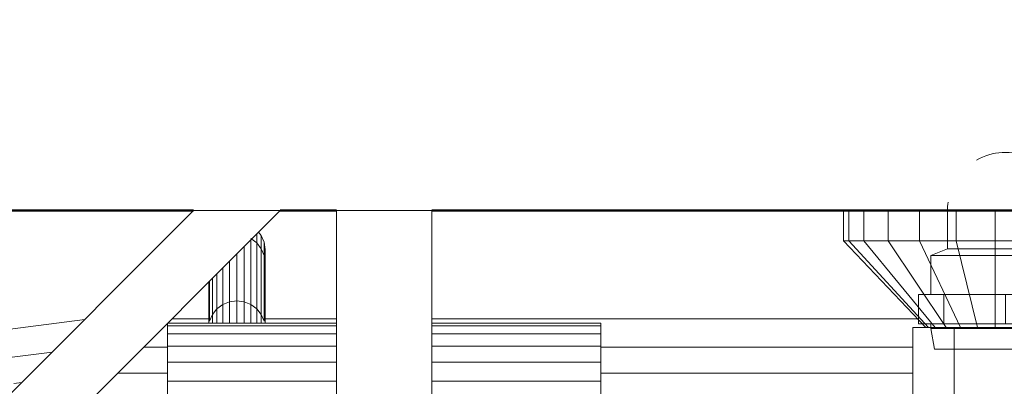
# Model space of a CAD drawing. Header units: millimetres. Extents: x 106 to 22495, y 2709 to 43185.
# Tile 32 of 76: x 12830 to 13057, y 42135 to 42220. Entities that reach past the tile are written whole.
import ezdxf

# ---------------------------------------------------------------- set-up
doc = ezdxf.new("R2010")
doc.units = ezdxf.units.MM
doc.linetypes.add('ADSK_Скрыто', pattern=[300, 150, -150])
for name, color, linetype, lineweight in [('A-DETL-____-HDLN', 90, 'ADSK_Скрыто', 9), ('A-WALL-____-MCUT', 113, 'Continuous', 50), ('A-WALL-____-OTLN', 113, 'Continuous', 20), ('M-EQPM-____-OTLN', 50, 'Continuous', 20)]:
    doc.layers.add(name, color=color, linetype=linetype, lineweight=lineweight)

# ---------------------------------------------------------------- blocks, each defined once
blk = doc.blocks.new('Прямая форма - 83 new-609448-В_Этаж 03_Вентиляция')
at = {"layer": 'M-EQPM-____-OTLN', "color": 253}
for p, q in [((-240, 500), (-400, 340)), ((-260, 500), (-400, 360)), ((-260, 500), (-240, 500)), ((-227, 500), (-205, 500)), ((-227, 500), (-227, 456)), ((-205, 500), (-205, 456)), ((-110, 500), (-110, 493)), ((-108.81, 500), (-108.81, 493)), ((-105.31, 500), (-105.31, 493)), ((-99.75, 500), (-99.75, 493)), ((-92.5, 500), (-92.5, 493)), ((-84.06, 500), (-84.06, 493)), ((-75, 500), (-75, 493)), ((-246.75, 493.57), (-245.4, 492.53)), ((-246.75, 478.32), (-246.75, 493.25)), ((-245.4, 492.53), (-245.4, 494.6)), ((-244.97, 495.03), (-244.37, 494.25)), ((-244.37, 494.25), (-243.72, 492.68)), ((-244.37, 491.19), (-244.37, 494.25)), ((-108.81, 493), (-110, 493)), ((-110, 493), (-91, 473)), ((-105.31, 493), (-108.81, 493)), ((-108.81, 493), (-90.45, 473)), ((-99.75, 493), (-105.31, 493)), ((-105.31, 493), (-88.86, 473)), ((-92.5, 493), (-99.75, 493)), ((-99.75, 493), (-86.31, 473)), ((-84.06, 493), (-92.5, 493)), ((-92.5, 493), (-83, 473)), ((-75, 493), (-84.06, 493)), ((-84.06, 493), (-79.14, 473)), ((-65.94, 493), (-75, 493)), ((-75, 493), (-75, 473)), ((-248.32, 478.95), (-248.32, 491.68)), ((-245.4, 492.53), (-244.37, 491.19)), ((-245.4, 477.33), (-245.4, 492.53)), ((-244.37, 491.19), (-243.72, 489.63)), ((-244.37, 476.03), (-244.37, 491.19)), ((-243.72, 492.68), (-243.5, 491)), ((-243.72, 489.63), (-243.72, 492.68)), ((-243.5, 491), (-243.68, 489.63)), ((-243.5, 491), (-243.5, 487.95)), ((-243.5, 487.95), (-243.5, 491)), ((-250, 490), (-250, 479.16)), ((-243.72, 489.63), (-243.5, 487.95)), ((-243.72, 474.52), (-243.72, 489.63)), ((-253.25, 486.75), (-253.25, 478.32)), ((-251.68, 488.32), (-251.68, 478.95)), ((-243.5, 474), (-243.5, 487.95)), ((-255.63, 476.03), (-255.63, 484.37)), ((-254.6, 477.33), (-254.6, 485.4)), ((-256.5, 474), (-256.5, 483.5)), ((-256.28, 474.52), (-256.28, 483.72)), ((-255.63, 476.03), (-254.6, 477.33)), ((-254.6, 477.33), (-253.25, 478.32)), ((-254.6, 477.33), (-254.6, 474)), ((-253.25, 478.32), (-251.68, 478.95)), ((-253.25, 478.32), (-253.25, 474)), ((-251.68, 478.95), (-250, 479.16)), ((-251.68, 478.95), (-251.68, 474)), ((-250, 479.16), (-248.32, 478.95)), ((-250, 479.16), (-250, 474)), ((-248.32, 474), (-248.32, 478.95)), ((-248.32, 478.95), (-246.75, 478.32)), ((-246.75, 474), (-246.75, 478.32)), ((-246.75, 478.32), (-245.4, 477.33)), ((-245.4, 477.33), (-244.37, 476.03)), ((-245.4, 477.33), (-245.4, 474)), ((-304.73, 472.3), (-285.11, 474.89)), ((-265, 475), (-256.5, 475)), ((-256.28, 474.52), (-255.63, 476.03)), ((-255.63, 476.03), (-255.63, 474)), ((-244.37, 476.03), (-243.72, 474.52)), ((-244.37, 476.03), (-244.37, 474)), ((-243.5, 475), (-227, 475)), ((-205, 475), (-92.9, 475)), ((-266, 474), (-227, 474)), ((-266, 474), (-266, 473.39)), ((-266, 473.39), (-227, 473.39)), ((-266, 473.39), (-266, 471.59)), ((-205, 474), (-166, 474)), ((-205, 473.39), (-166, 473.39)), ((-166, 474), (-166, 473.39)), ((-166, 473.39), (-166, 471.59)), ((-94, 473), (-84.5, 473)), ((-94, 456), (-94, 473)), ((-84.5, 473), (-65.5, 473)), ((-84.5, 473), (-84.5, 456)), ((-266, 471.59), (-266, 468.73)), ((-227, 471.59), (-266, 471.59)), ((-166, 471.59), (-205, 471.59)), ((-166, 471.59), (-166, 468.73)), ((-271.47, 468.53), (-266, 468.53)), ((-266, 468.73), (-227, 468.73)), ((-266, 468.73), (-266, 465)), ((-205, 468.73), (-166, 468.73)), ((-166, 468.73), (-166, 465)), ((-166, 468.53), (-94, 468.53)), ((-303.04, 466), (-292.63, 467.37)), ((-227, 465), (-266, 465)), ((-266, 465), (-266, 460.66)), ((-205, 465), (-166, 465)), ((-166, 465), (-166, 460.66)), ((-277.5, 462.5), (-266, 462.5)), ((-166, 462.5), (-94, 462.5)), ((-301.47, 460.13), (-299.63, 460.37)), ((-227, 460.66), (-266, 460.66)), ((-266, 460.66), (-266, 456)), ((-205, 460.66), (-166, 460.66)), ((-166, 460.66), (-166, 456))]:
    blk.add_line(p, q, dxfattribs=at)
blk = doc.blocks.new('Прямая форма - FU - 054-612023-В_Этаж 03_Вентиляция')
blk.add_blockref('Прямая форма - 83 new-609448-В_Этаж 03_Вентиляция', (0, 0))
blk = doc.blocks.new('Прямая форма - 83 new-612800-В_Этаж 03_Вентиляция')
at = {"layer": 'A-WALL-____-MCUT', "color": 9}
for p, q in [((705, 100), (100, 100)), ((740, 100), (727, 100)), ((897, 100), (760, 100))]:
    blk.add_line(p, q, dxfattribs=at)
blk = doc.blocks.new('Прямая форма - SW - 005-612801-В_Этаж 03_Вентиляция')
blk.add_blockref('Прямая форма - 83 new-612800-В_Этаж 03_Вентиляция', (0, 0))
blk = doc.blocks.new('83 new_ifc_RVT-1-В_Этаж 03_Вентиляция')
at = {"layer": 'A-WALL-____-OTLN', "color": 253, "lineweight": 20, "rotation": 180}
blk.add_blockref('Прямая форма - SW - 005-612801-В_Этаж 03_Вентиляция', (24510.28, 42275.83), dxfattribs=at)
at = {"layer": 'M-EQPM-____-OTLN', "color": 253, "lineweight": 20}
blk.add_blockref('Прямая форма - FU - 054-612023-В_Этаж 03_Вентиляция', (24010.28, 41675.83), dxfattribs=at)
blk = doc.blocks.new('VTp_724_0 Водорозетка двойная - VTp_724_0-1554868-В_Этаж 03_Вентиляция')
at = {"layer": 'A-DETL-____-HDLN'}
for p, q in [((61.48, 11), (-56.43, 11)), ((-56.43, 8), (-45.3, 8)), ((-45.3, 8), (-38.02, 0)), ((-36, 2.23), (-41.25, 8)), ((-41.25, 8), (-30.75, 8)), ((-30.75, 8), (-36, 2.23)), ((-33.98, 0), (-26.7, 8)), ((-26.7, 8), (-9.3, 8)), ((-9.3, 8), (-2.02, 0)), ((0, 2.23), (-5.25, 8)), ((-5.25, 8), (5.25, 8)), ((5.25, 8), (0, 2.23)), ((2.02, 0), (9.3, 8)), ((9.3, 8), (26.7, 8)), ((26.7, 8), (33.98, 0)), ((36, 2.23), (30.75, 8)), ((30.75, 8), (41.25, 8)), ((41.25, 8), (36, 2.23)), ((38.02, 0), (45.3, 8)), ((45.3, 8), (61.48, 8)), ((-38.02, 0), (-45.3, -8)), ((-26.7, -8), (-33.98, 0)), ((-2.02, 0), (-9.3, -8)), ((9.3, -8), (2.02, 0)), ((33.98, 0), (26.7, -8)), ((45.3, -8), (38.02, 0)), ((59.1, 0), (59.1, -8)), ((-41.25, -8), (-36, -2.23)), ((-36, -2.23), (-30.75, -8)), ((-5.25, -8), (0, -2.23)), ((0, -2.23), (5.25, -8)), ((30.75, -8), (36, -2.23)), ((36, -2.23), (41.25, -8)), ((-45.3, -8), (-56.43, -8)), ((-30.75, -8), (-41.25, -8)), ((-9.3, -8), (-26.7, -8)), ((5.25, -8), (-5.25, -8)), ((26.7, -8), (9.3, -8)), ((41.25, -8), (30.75, -8)), ((60.07, -8), (45.3, -8)), ((60.07, -8.8), (60.07, -8)), ((60.07, -8.8), (61.34, -8.8)), ((62.49, -8.8), (62.81, -8.8)), ((-58.89, -9.26), (-58.81, -9.29)), ((-58.65, -10.4), (-58.37, -10.4)), ((-58.37, -10.4), (-57.74, -10.4)), ((-58.03, -9.59), (-57.89, -9.65)), ((-56.43, -10.23), (-55.99, -10.4)), ((-56.33, -10.4), (-55.99, -10.4)), ((-55.99, -10.4), (-55.99, -11)), ((-55.99, -11), (55.99, -11)), ((-55.25, -19.4), (-55.25, -11)), ((55.25, -11), (55.25, -19.4)), ((55.99, -10.4), (61.4, -10.4)), ((55.99, -11), (55.99, -10.4)), ((-58.46, -19.4), (-58.3, -19.4)), ((-58.3, -19.4), (-57.86, -19.4)), ((-56.46, -19.4), (-52.42, -19.4)), ((-52.42, -26.1), (-52.42, -19.4)), ((52.42, -19.4), (58.3, -19.4)), ((52.42, -26.1), (52.42, -19.4)), ((58.3, -19.4), (61.48, -19.4)), ((58.3, -26.1), (58.3, -19.4)), ((-57.86, -26.1), (-58.3, -26.1)), ((-58.08, -27.2), (-57.64, -27.2)), ((-52.42, -26.1), (-56.46, -26.1)), ((-56.42, -27.2), (-56.29, -27.2)), ((-56.29, -27.2), (-55.25, -27.2)), ((-56.15, -32), (-55.25, -27.2)), ((-55.25, -27.2), (-55.25, -26.1)), ((58.3, -26.1), (52.42, -26.1)), ((55.25, -26.1), (55.25, -27.2)), ((55.25, -27.2), (56.15, -32)), ((55.25, -27.2), (59.29, -27.2)), ((61.48, -26.1), (58.3, -26.1)), ((59.29, -27.2), (61.32, -27.2)), ((62.83, -27.2), (63.88, -27.2)), ((63.34, -26.1), (62.94, -26.1)), ((-57.03, -32), (-56.79, -32)), ((-56.26, -32), (-56.15, -32)), ((56.15, -32), (60.94, -32)), ((60.94, -32), (61.37, -32)), ((62.61, -32), (62.83, -32))]:
    blk.add_line(p, q, dxfattribs=at)
for centre, radius, start, end in [((72.5, 0), 13.4, 124.401, 126.3065), ((72.5, 0), 13.4, 145.6583, 150.7909), ((72.5, 0), 13.4, 145.9628, 148.7777), ((72.5, 0), 13.4, 145.9129, 147.3258), ((72.5, 0), 13.4, 142.9736, 145.214), ((72.5, 0), 13.4, 143.0818, 145.2117), ((72.5, 0), 13.4, 143.3436, 144.822), ((72.5, 0), 13.4, 171.8321, 180), ((72.5, 0), 13.4, 172.5609, 180), ((212.07, -402.15), 421.7, 111.1285, 111.7236)]:
    blk.add_arc(centre, radius, start, end, dxfattribs=at)
blk.add_open_spline([(64.31, 9.35), (64.44, 9.47), (64.66, 9.65), (64.88, 9.82), (64.97, 9.89)], degree=3, knots=[0.3908126, 0.3908126, 0.3908126, 0.3908126, 0.5, 0.5689779, 0.5689779, 0.5689779, 0.5689779], dxfattribs=at)
at = {"layer": 'M-EQPM-____-OTLN'}
for p, q in [((-59.97, 11), (-66.71, 11)), ((-56.47, 11), (-59.97, 11)), ((65.03, 11), (61.53, 11)), ((66.71, 11), (65.03, 11)), ((-62.98, 8), (-59.97, 8)), ((-59.97, 8), (-56.47, 8)), ((61.53, 8), (62.9, 8)), ((-85.9, 0), (-85.9, -8.8)), ((-59.1, -8), (-59.1, 0)), ((85.9, -8.8), (85.9, 0)), ((-85.9, -8.8), (-89.75, -10.4)), ((-85.9, -8.8), (-60.07, -8.8)), ((-60.07, -8), (-60.07, -8.8)), ((-56.47, -8), (-59.97, -8)), ((61.36, -8.8), (62.49, -8.8)), ((62.84, -8.8), (64.93, -8.8)), ((64.93, -8.8), (85.9, -8.8)), ((89.75, -10.4), (85.9, -8.8)), ((-89.75, -10.4), (-89.75, -19.4)), ((-89.75, -10.4), (-59.82, -10.4)), ((-59.82, -10.4), (-58.68, -10.4)), ((-57.71, -10.4), (-56.35, -10.4)), ((61.44, -10.4), (64.93, -10.4)), ((64.93, -10.4), (89.75, -10.4)), ((89.75, -19.4), (89.75, -10.4)), ((-92.58, -19.4), (-86.7, -19.4)), ((-92.58, -26.1), (-92.58, -19.4)), ((-86.7, -19.4), (-72.5, -19.4)), ((-86.7, -26.1), (-86.7, -19.4)), ((-72.5, -19.4), (-59.97, -19.4)), ((-72.5, -26.1), (-72.5, -19.4)), ((-59.97, -19.4), (-58.51, -19.4)), ((-58.3, -19.4), (-58.3, -26.1)), ((-57.85, -19.4), (-56.47, -19.4)), ((61.53, -19.4), (65.03, -19.4)), ((65.03, -19.4), (72.5, -19.4)), ((72.5, -19.4), (86.7, -19.4)), ((72.5, -26.1), (72.5, -19.4)), ((86.7, -19.4), (92.58, -19.4)), ((86.7, -19.4), (86.7, -26.1)), ((92.58, -26.1), (92.58, -19.4)), ((-86.7, -26.1), (-92.58, -26.1)), ((-89.75, -26.1), (-89.75, -27.2)), ((-89.75, -27.2), (-88.85, -32)), ((-89.75, -27.2), (-59.88, -27.2)), ((-72.5, -26.1), (-86.7, -26.1)), ((-59.97, -26.1), (-72.5, -26.1)), ((-58.33, -26.1), (-59.97, -26.1)), ((-59.88, -27.2), (-58.11, -27.2)), ((-56.47, -26.1), (-57.85, -26.1)), ((-57.62, -27.2), (-56.44, -27.2)), ((61.36, -27.2), (62.79, -27.2)), ((62.9, -26.1), (61.53, -26.1)), ((65.03, -26.1), (63.38, -26.1)), ((63.88, -27.2), (64.96, -27.2)), ((64.96, -27.2), (89.75, -27.2)), ((72.5, -26.1), (65.03, -26.1)), ((86.7, -26.1), (72.5, -26.1)), ((92.58, -26.1), (86.7, -26.1)), ((88.85, -32), (89.75, -27.2)), ((89.75, -27.2), (89.75, -26.1)), ((-88.85, -32), (-59.26, -32)), ((-59.26, -32), (-57.05, -32)), ((-56.78, -32), (-56.26, -32)), ((61.41, -32), (62.57, -32)), ((62.87, -32), (64.55, -32)), ((64.55, -32), (88.85, -32))]:
    blk.add_line(p, q, dxfattribs=at)
for centre, radius, start, end in [((-72.5, 0), 13.4, 66.3511, 120), ((-72.5, 0), 13.4, 53.6935, 63.1064), ((72.5, 0), 13.4, 116.8936, 124.1883), ((72.5, 0), 13.4, 71.891, 113.6489), ((-72.5, 0), 13.4, 32.6742, 37.0264), ((-72.5, 0), 13.4, 31.2223, 36.9182), ((-72.5, 0), 13.4, 29.2091, 36.6564), ((-72.5, 0), 13.4, 171.7848, 180), ((-72.5, 0), 13.4, 360, 8.1679), ((-72.5, 0), 13.4, 0, 7.4391), ((72.5, 0), 13.4, 0, 8.2152), ((-212.07, -402.15), 421.7, 68.706, 68.8579), ((-212.07, -402.15), 421.7, 68.5739, 68.6816), ((-212.07, -402.15), 421.7, 68.3471, 68.5473)]:
    blk.add_arc(centre, radius, start, end, dxfattribs=at)
for points in [[(-66.71, 11), (-65.99, 10.62), (-64.66, 9.75), (-63.51, 8.62), (-62.98, 8)], [(62.98, 8), (63.39, 8.48), (63.82, 8.91), (64.27, 9.32)], [(65.01, 9.92), (65.54, 10.32), (66.11, 10.68), (66.71, 11)]]:
    blk.add_open_spline(points, degree=3, dxfattribs=at)
blk = doc.blocks.new('ADSK_Бытовой вентилятор накладной - 200-1590441-В_Этаж 03_Вентиляция')
at = {"layer": 'A-DETL-____-HDLN', "color": 170}
for p, q in [((-89, 54.72), (-89, 54.34)), ((-89, 45.08), (-89, 44.52)), ((-89, 15.77), (-89, 15.27)), ((-89, -15.27), (-89, -15.77)), ((-89, -44.52), (-89, -45.08)), ((-89, -54.34), (-89, -54.72))]:
    blk.add_line(p, q, dxfattribs=at)
at = {"layer": 'M-EQPM-____-OTLN', "color": 5}
for p, q in [((0, 90), (0, -90)), ((0, 90), (20, 90)), ((30, 80), (30, -80)), ((-89, 59), (0, 59)), ((0, -59), (-89, -59)), ((0, -90), (20, -90))]:
    blk.add_line(p, q, dxfattribs=at)
at = {"layer": 'M-EQPM-____-OTLN', "color": 171}
for p, q in [((-89, 59), (-89, 54.74)), ((-89, 54.32), (-89, 45.11)), ((-89, 44.49), (-89, 15.81)), ((-89, 15.27), (-89, -15.27)), ((-89, -15.81), (-89, -44.49)), ((-89, -45.11), (-89, -54.32)), ((-89, -54.74), (-89, -59))]:
    blk.add_line(p, q, dxfattribs=at)
at = {"layer": 'M-EQPM-____-OTLN', "color": 5}
for points, knots in [([(20, 90), (20.87, 90), (22.18, 89.83), (23.84, 89.26), (25.01, 88.69), (25.92, 88.08), (26.6, 87.52), (27.24, 86.93), (27.96, 86.1), (28.56, 85.19), (28.98, 84.43), (29.34, 83.63), (29.83, 82.18), (30, 80.89), (30, 80)], [0, 0, 0, 0, 0.166667, 0.25, 0.333333, 0.416667, 0.458333, 0.5, 0.583333, 0.666667, 0.708333, 0.75, 0.833333, 1, 1, 1, 1]), ([(30, -80), (30, -80.87), (29.83, -82.18), (29.27, -83.84), (28.78, -84.82), (28.32, -85.56), (27.81, -86.27), (27.24, -86.93), (26.6, -87.52), (25.92, -88.08), (25.01, -88.69), (23.84, -89.27), (22.18, -89.83), (20.87, -90), (20, -90)], [-1, -1, -1, -1, -0.833333, -0.75, -0.666667, -0.625, -0.583333, -0.5, -0.458333, -0.416667, -0.333333, -0.25, -0.166667, 0, 0, 0, 0])]:
    blk.add_open_spline(points, degree=3, knots=knots, dxfattribs=at)

msp = doc.modelspace()

# ---------------------------------------------------------------- block references
at = {"lineweight": 9}
msp.add_blockref('83 new_ifc_RVT-1-В_Этаж 03_Вентиляция', (-10880.44, 0), dxfattribs=at)
at = {"layer": 'A-DETL-____-HDLN', "color": 170, "extrusion": (0, 0, -1), "rotation": 269.9999999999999}
msp.add_blockref('ADSK_Бытовой вентилятор накладной - 200-1590441-В_Этаж 03_Вентиляция', (-13132.21, 42130.83), dxfattribs=at)
at = {"layer": 'A-DETL-____-HDLN'}
msp.add_blockref('VTp_724_0 Водорозетка двойная - VTp_724_0-1554868-В_Этаж 03_Вентиляция', (13129.69, 42175.83), dxfattribs=at)

doc.saveas('drawing.dxf')
